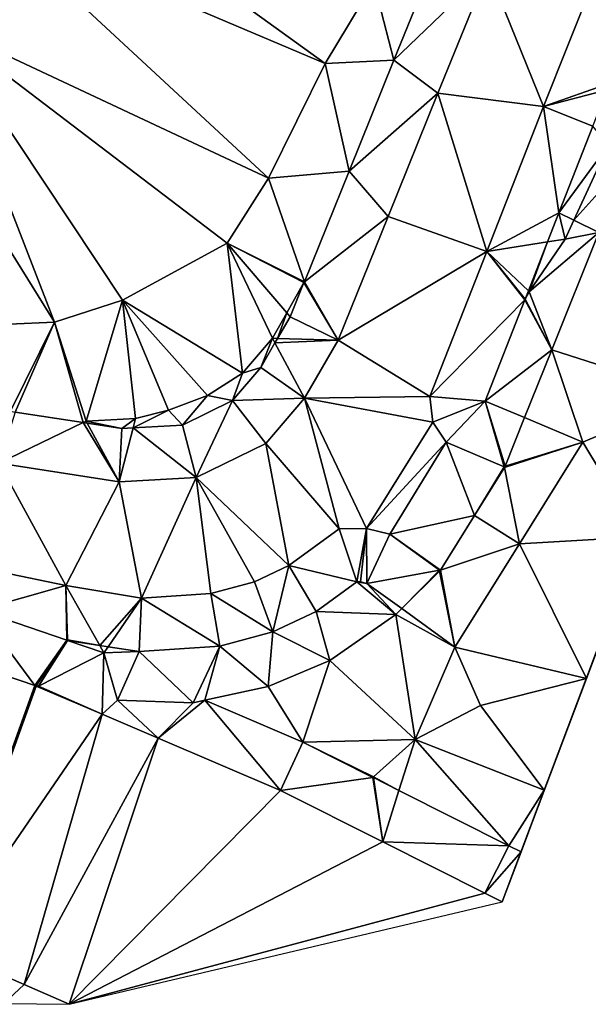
# Model space of a CAD drawing. Header units: inches. Extents: x 92348 to 92626, y 1600225 to 1600387.
# Tile 28 of 35: x 92559 to 92576, y 1600225 to 1600254. Entities that reach past the tile are written whole.
import ezdxf

# ---------------------------------------------------------------- set-up
doc = ezdxf.new("R2010")
doc.units = ezdxf.units.IN
doc.header["$MEASUREMENT"] = 0
doc.layers.add('Terreng_ortofoto', color=10, linetype='Continuous')

msp = doc.modelspace()

# ---------------------------------------------------------------- linework, layer by layer
at = {"layer": 'Terreng_ortofoto'}
for points in [[(92594.278, 1600284.702, 102), (92580.125, 1600247.141, 100.5), (92572.996, 1600228.221, 99.77)], [(92567.834, 1600252.671, 103), (92559.814, 1600258.462, 104), (92558.124, 1600256.79, 104)], [(92567.834, 1600252.671, 103), (92569.25, 1600255.039, 103), (92559.814, 1600258.462, 104)], [(92556.554, 1600253.845, 104), (92566.174, 1600249.327, 103), (92558.124, 1600256.79, 104)], [(92566.174, 1600249.327, 103), (92567.834, 1600252.671, 103), (92558.124, 1600256.79, 104)], [(92569.836, 1600252.767, 102.34), (92571.142, 1600255.996, 102.51), (92569.25, 1600255.039, 103)], [(92569.836, 1600252.767, 102.34), (92572.581, 1600255.419, 101.62), (92571.142, 1600255.996, 102.51)], [(92569.836, 1600252.767, 102.34), (92571.122, 1600251.814, 101.487), (92572.581, 1600255.419, 101.62)], [(92574.198, 1600251.419, 101.55), (92572.581, 1600255.419, 101.62), (92571.122, 1600251.814, 101.487)], [(92574.198, 1600251.419, 101.55), (92575.66, 1600255.087, 101.7), (92572.581, 1600255.419, 101.62)], [(92567.834, 1600252.671, 103), (92569.836, 1600252.767, 102.34), (92569.25, 1600255.039, 103)], [(92574.198, 1600251.419, 101.55), (92576.138, 1600252.101, 101.235), (92575.66, 1600255.087, 101.7)], [(92555.333, 1600252.533, 104), (92559.932, 1600245.131, 103), (92556.554, 1600253.845, 104)], [(92556.554, 1600253.845, 104), (92564.969, 1600247.434, 103), (92566.174, 1600249.327, 103)], [(92556.554, 1600253.845, 104), (92559.932, 1600245.131, 103), (92561.919, 1600245.775, 103)], [(92556.554, 1600253.845, 104), (92561.919, 1600245.775, 103), (92564.969, 1600247.434, 103)], [(92555.333, 1600252.533, 104), (92555.926, 1600244.954, 103), (92559.932, 1600245.131, 103)], [(92566.174, 1600249.327, 103), (92568.529, 1600249.538, 102.17), (92567.834, 1600252.671, 103)], [(92567.834, 1600252.671, 103), (92568.529, 1600249.538, 102.17), (92569.836, 1600252.767, 102.34)], [(92569.836, 1600252.767, 102.34), (92568.529, 1600249.538, 102.17), (92571.122, 1600251.814, 101.487)], [(92574.198, 1600251.419, 101.55), (92576.062, 1600251.909, 101.229), (92576.138, 1600252.101, 101.235)], [(92569.664, 1600248.209, 101.353), (92571.122, 1600251.814, 101.487), (92568.529, 1600249.538, 102.17)], [(92569.664, 1600248.209, 101.353), (92572.543, 1600247.189, 101.33), (92571.122, 1600251.814, 101.487)], [(92574.198, 1600251.419, 101.55), (92571.122, 1600251.814, 101.487), (92572.543, 1600247.189, 101.33)], [(92575.64, 1600250.85, 101.198), (92576.062, 1600251.909, 101.229), (92574.198, 1600251.419, 101.55)], [(92574.649, 1600248.318, 101.099), (92574.198, 1600251.419, 101.55), (92572.543, 1600247.189, 101.33)], [(92575.64, 1600250.85, 101.198), (92574.198, 1600251.419, 101.55), (92574.649, 1600248.318, 101.099)], [(92575.64, 1600250.85, 101.198), (92574.649, 1600248.318, 101.099), (92576.093, 1600250.296, 101)], [(92576.093, 1600250.296, 101), (92574.649, 1600248.318, 101.099), (92575.083, 1600248.106, 101)], [(92576.093, 1600250.296, 101), (92575.083, 1600248.106, 101), (92576.656, 1600249.855, 100.677)], [(92575.083, 1600248.106, 101), (92575.813, 1600247.749, 100.61), (92576.656, 1600249.855, 100.677)], [(92566.174, 1600249.327, 103), (92567.223, 1600246.308, 102), (92568.529, 1600249.538, 102.17)], [(92567.223, 1600246.308, 102), (92569.664, 1600248.209, 101.353), (92568.529, 1600249.538, 102.17)], [(92564.969, 1600247.434, 103), (92567.223, 1600246.308, 102), (92566.174, 1600249.327, 103)], [(92567.223, 1600246.308, 102), (92568.205, 1600244.604, 101.22), (92569.664, 1600248.209, 101.353)], [(92569.664, 1600248.209, 101.353), (92568.205, 1600244.604, 101.22), (92572.543, 1600247.189, 101.33)], [(92574.649, 1600248.318, 101.099), (92572.543, 1600247.189, 101.33), (92574.318, 1600247.473, 101.066)], [(92574.649, 1600248.318, 101.099), (92574.318, 1600247.473, 101.066), (92574.828, 1600247.554, 101)], [(92574.649, 1600248.318, 101.099), (92574.828, 1600247.554, 101), (92575.083, 1600248.106, 101)], [(92575.083, 1600248.106, 101), (92574.828, 1600247.554, 101), (92575.813, 1600247.749, 100.61)], [(92574.828, 1600247.554, 101), (92573.782, 1600246.017, 101), (92575.813, 1600247.749, 100.61)], [(92575.813, 1600247.749, 100.61), (92573.782, 1600246.017, 101), (92574.443, 1600244.328, 100.51)], [(92575.813, 1600247.749, 100.61), (92574.443, 1600244.328, 100.51), (92578.566, 1600243.005, 100.333)], [(92561.919, 1600245.775, 103), (92565.421, 1600243.641, 102), (92564.969, 1600247.434, 103)], [(92564.969, 1600247.434, 103), (92565.421, 1600243.641, 102), (92566.295, 1600244.662, 102)], [(92564.969, 1600247.434, 103), (92566.295, 1600244.662, 102), (92566.712, 1600245.401, 102)], [(92564.969, 1600247.434, 103), (92566.712, 1600245.401, 102), (92567.213, 1600246.291, 101.999)], [(92564.969, 1600247.434, 103), (92567.213, 1600246.291, 101.999), (92567.223, 1600246.308, 102)], [(92574.318, 1600247.473, 101.066), (92572.543, 1600247.189, 101.33), (92573.758, 1600246.04, 101.01)], [(92574.318, 1600247.473, 101.066), (92573.758, 1600246.04, 101.01), (92573.782, 1600246.017, 101)], [(92574.828, 1600247.554, 101), (92574.318, 1600247.473, 101.066), (92573.782, 1600246.017, 101)], [(92572.543, 1600247.189, 101.33), (92568.205, 1600244.604, 101.22), (92570.888, 1600242.96, 101.11)], [(92572.543, 1600247.189, 101.33), (92570.888, 1600242.96, 101.11), (92573.658, 1600245.785, 101)], [(92572.543, 1600247.189, 101.33), (92573.658, 1600245.785, 101), (92573.667, 1600245.803, 101.001)], [(92572.543, 1600247.189, 101.33), (92573.667, 1600245.803, 101.001), (92573.758, 1600246.04, 101.01)], [(92580.125, 1600247.141, 100.5), (92575.45, 1600234.734, 100), (92572.996, 1600228.221, 99.77)], [(92580.125, 1600247.141, 100.5), (92577.008, 1600238.87, 100.167), (92575.45, 1600234.734, 100)], [(92567.213, 1600246.291, 101.999), (92566.712, 1600245.401, 102), (92566.809, 1600245.287, 101.93)], [(92567.213, 1600246.291, 101.999), (92566.809, 1600245.287, 101.93), (92568.205, 1600244.604, 101.22)], [(92567.223, 1600246.308, 102), (92567.213, 1600246.291, 101.999), (92568.205, 1600244.604, 101.22)], [(92573.667, 1600245.803, 101.001), (92573.782, 1600246.017, 101), (92573.758, 1600246.04, 101.01)], [(92573.667, 1600245.803, 101.001), (92574.443, 1600244.328, 100.51), (92573.782, 1600246.017, 101)], [(92561.919, 1600245.775, 103), (92559.932, 1600245.131, 103), (92560.856, 1600242.247, 102)], [(92561.919, 1600245.775, 103), (92560.856, 1600242.247, 102), (92562.298, 1600242.324, 102)], [(92561.919, 1600245.775, 103), (92562.298, 1600242.324, 102), (92563.264, 1600242.561, 102)], [(92561.919, 1600245.775, 103), (92563.264, 1600242.561, 102), (92564.395, 1600242.995, 102)], [(92561.919, 1600245.775, 103), (92564.395, 1600242.995, 102), (92565.421, 1600243.641, 102)], [(92573.658, 1600245.785, 101), (92570.888, 1600242.96, 101.11), (92572.501, 1600242.829, 100.796)], [(92573.658, 1600245.785, 101), (92572.501, 1600242.829, 100.796), (92574.443, 1600244.328, 100.51)], [(92573.667, 1600245.803, 101.001), (92573.658, 1600245.785, 101), (92574.443, 1600244.328, 100.51)], [(92566.295, 1600244.662, 102), (92566.444, 1600244.657, 101.898), (92566.712, 1600245.401, 102)], [(92566.809, 1600245.287, 101.93), (92566.712, 1600245.401, 102), (92566.444, 1600244.657, 101.898)], [(92555.926, 1600244.954, 103), (92558.649, 1600242.531, 102), (92559.932, 1600245.131, 103)], [(92558.649, 1600242.531, 102), (92558.788, 1600242.51, 101.999), (92559.932, 1600245.131, 103)], [(92559.932, 1600245.131, 103), (92558.788, 1600242.51, 101.999), (92560.766, 1600242.203, 101.904)], [(92559.932, 1600245.131, 103), (92560.766, 1600242.203, 101.904), (92560.856, 1600242.247, 102)], [(92566.809, 1600245.287, 101.93), (92566.444, 1600244.657, 101.898), (92568.205, 1600244.604, 101.22)], [(92566.295, 1600244.662, 102), (92565.421, 1600243.641, 102), (92565.954, 1600243.813, 101.854)], [(92566.295, 1600244.662, 102), (92565.954, 1600243.813, 101.854), (92566.367, 1600244.526, 101.891)], [(92565.954, 1600243.813, 101.854), (92567.225, 1600242.916, 101.16), (92566.367, 1600244.526, 101.891)], [(92566.295, 1600244.662, 102), (92566.367, 1600244.526, 101.891), (92566.444, 1600244.657, 101.898)], [(92566.444, 1600244.657, 101.898), (92566.367, 1600244.526, 101.891), (92568.205, 1600244.604, 101.22)], [(92566.367, 1600244.526, 101.891), (92567.225, 1600242.916, 101.16), (92568.205, 1600244.604, 101.22)], [(92567.225, 1600242.916, 101.16), (92570.888, 1600242.96, 101.11), (92568.205, 1600244.604, 101.22)], [(92574.443, 1600244.328, 100.51), (92572.501, 1600242.829, 100.796), (92573.649, 1600242.347, 100.452)], [(92575.349, 1600241.632, 100.27), (92574.443, 1600244.328, 100.51), (92573.649, 1600242.347, 100.452)], [(92575.349, 1600241.632, 100.27), (92578.566, 1600243.005, 100.333), (92574.443, 1600244.328, 100.51)], [(92564.395, 1600242.995, 102), (92565.131, 1600242.842, 101.712), (92565.421, 1600243.641, 102)], [(92565.421, 1600243.641, 102), (92565.131, 1600242.842, 101.712), (92565.954, 1600243.813, 101.854)], [(92565.954, 1600243.813, 101.854), (92565.131, 1600242.842, 101.712), (92567.225, 1600242.916, 101.16)], [(92563.264, 1600242.561, 102), (92563.669, 1600242.129, 101.676), (92564.395, 1600242.995, 102)], [(92564.395, 1600242.995, 102), (92563.669, 1600242.129, 101.676), (92565.131, 1600242.842, 101.712)], [(92563.669, 1600242.129, 101.676), (92564.069, 1600240.599, 101.09), (92565.131, 1600242.842, 101.712)], [(92564.069, 1600240.599, 101.09), (92566.103, 1600241.592, 101.11), (92565.131, 1600242.842, 101.712)], [(92565.131, 1600242.842, 101.712), (92566.103, 1600241.592, 101.11), (92567.225, 1600242.916, 101.16)], [(92566.103, 1600241.592, 101.11), (92568.236, 1600239.1, 100.98), (92567.225, 1600242.916, 101.16)], [(92567.225, 1600242.916, 101.16), (92570.971, 1600242.218, 101.03), (92570.888, 1600242.96, 101.11)], [(92567.225, 1600242.916, 101.16), (92568.236, 1600239.1, 100.98), (92569.037, 1600239.112, 100.92)], [(92567.225, 1600242.916, 101.16), (92569.037, 1600239.112, 100.92), (92570.971, 1600242.218, 101.03)], [(92572.501, 1600242.829, 100.796), (92570.888, 1600242.96, 101.11), (92570.971, 1600242.218, 101.03)], [(92572.501, 1600242.829, 100.796), (92570.971, 1600242.218, 101.03), (92571.357, 1600241.629, 100.92)], [(92572.501, 1600242.829, 100.796), (92571.357, 1600241.629, 100.92), (92573.054, 1600240.916, 100.41)], [(92572.501, 1600242.829, 100.796), (92573.054, 1600240.916, 100.41), (92573.079, 1600240.927, 100.41)], [(92572.501, 1600242.829, 100.796), (92573.079, 1600240.927, 100.41), (92573.649, 1600242.347, 100.452)], [(92575.349, 1600241.632, 100.27), (92577.008, 1600238.87, 100.167), (92578.566, 1600243.005, 100.333)], [(92558.788, 1600242.51, 101.999), (92558.315, 1600241.014, 101.25), (92560.766, 1600242.203, 101.904)], [(92562.298, 1600242.324, 102), (92562.227, 1600242.046, 101.817), (92563.264, 1600242.561, 102)], [(92563.264, 1600242.561, 102), (92562.227, 1600242.046, 101.817), (92563.669, 1600242.129, 101.676)], [(92558.315, 1600241.014, 101.25), (92561.824, 1600240.471, 101.11), (92560.766, 1600242.203, 101.904)], [(92560.856, 1600242.247, 102), (92560.766, 1600242.203, 101.904), (92560.89, 1600242.184, 101.898)], [(92560.766, 1600242.203, 101.904), (92561.824, 1600240.471, 101.11), (92560.89, 1600242.184, 101.898)], [(92560.856, 1600242.247, 102), (92561.899, 1600242.028, 101.849), (92562.298, 1600242.324, 102)], [(92560.856, 1600242.247, 102), (92560.89, 1600242.184, 101.898), (92561.899, 1600242.028, 101.849)], [(92560.89, 1600242.184, 101.898), (92561.824, 1600240.471, 101.11), (92561.899, 1600242.028, 101.849)], [(92562.298, 1600242.324, 102), (92561.899, 1600242.028, 101.849), (92562.227, 1600242.046, 101.817)], [(92569.037, 1600239.112, 100.92), (92571.357, 1600241.629, 100.92), (92570.971, 1600242.218, 101.03)], [(92575.349, 1600241.632, 100.27), (92573.649, 1600242.347, 100.452), (92573.079, 1600240.927, 100.41)], [(92561.899, 1600242.028, 101.849), (92561.824, 1600240.471, 101.11), (92562.227, 1600242.046, 101.817)], [(92562.227, 1600242.046, 101.817), (92561.824, 1600240.471, 101.11), (92564.069, 1600240.599, 101.09)], [(92563.669, 1600242.129, 101.676), (92562.227, 1600242.046, 101.817), (92564.069, 1600240.599, 101.09)], [(92569.714, 1600238.946, 100.75), (92571.357, 1600241.629, 100.92), (92569.037, 1600239.112, 100.92)], [(92569.714, 1600238.946, 100.75), (92572.188, 1600239.488, 100.36), (92571.357, 1600241.629, 100.92)], [(92572.188, 1600239.488, 100.36), (92573.054, 1600240.916, 100.41), (92571.357, 1600241.629, 100.92)], [(92575.349, 1600241.632, 100.27), (92573.079, 1600240.927, 100.41), (92573.061, 1600240.891, 100.41)], [(92575.349, 1600241.632, 100.27), (92573.061, 1600240.891, 100.41), (92573.502, 1600238.666, 100.2)], [(92575.349, 1600241.632, 100.27), (92573.502, 1600238.666, 100.2), (92577.008, 1600238.87, 100.167)], [(92564.069, 1600240.599, 101.09), (92566.771, 1600238.034, 100.95), (92566.103, 1600241.592, 101.11)], [(92566.103, 1600241.592, 101.11), (92566.771, 1600238.034, 100.95), (92568.236, 1600239.1, 100.98)], [(92558.391, 1600237.84, 101.11), (92560.263, 1600237.446, 100.99), (92558.315, 1600241.014, 101.25)], [(92560.263, 1600237.446, 100.99), (92561.824, 1600240.471, 101.11), (92558.315, 1600241.014, 101.25)], [(92572.188, 1600239.488, 100.36), (92573.061, 1600240.891, 100.41), (92573.054, 1600240.916, 100.41)], [(92572.188, 1600239.488, 100.36), (92573.502, 1600238.666, 100.2), (92573.061, 1600240.891, 100.41)], [(92573.079, 1600240.927, 100.41), (92573.054, 1600240.916, 100.41), (92573.061, 1600240.891, 100.41)], [(92560.263, 1600237.446, 100.99), (92562.476, 1600237.084, 100.98), (92561.824, 1600240.471, 101.11)], [(92562.476, 1600237.084, 100.98), (92564.069, 1600240.599, 101.09), (92561.824, 1600240.471, 101.11)], [(92562.476, 1600237.084, 100.98), (92564.5, 1600237.217, 100.97), (92564.069, 1600240.599, 101.09)], [(92564.5, 1600237.217, 100.97), (92565.769, 1600237.557, 100.96), (92564.069, 1600240.599, 101.09)], [(92564.069, 1600240.599, 101.09), (92565.769, 1600237.557, 100.96), (92566.771, 1600238.034, 100.95)], [(92569.714, 1600238.946, 100.75), (92571.191, 1600237.898, 100.31), (92572.188, 1600239.488, 100.36)], [(92572.188, 1600239.488, 100.36), (92571.191, 1600237.898, 100.31), (92573.502, 1600238.666, 100.2)], [(92566.771, 1600238.034, 100.95), (92568.751, 1600237.558, 100.653), (92568.236, 1600239.1, 100.98)], [(92568.751, 1600237.558, 100.653), (92569.037, 1600239.112, 100.92), (92568.236, 1600239.1, 100.98)], [(92568.751, 1600237.558, 100.653), (92568.861, 1600237.559, 100.638), (92569.037, 1600239.112, 100.92)], [(92569.049, 1600237.513, 100.601), (92569.037, 1600239.112, 100.92), (92568.861, 1600237.559, 100.638)], [(92569.049, 1600237.513, 100.601), (92569.714, 1600238.946, 100.75), (92569.037, 1600239.112, 100.92)], [(92571.164, 1600237.893, 100.31), (92569.714, 1600238.946, 100.75), (92569.049, 1600237.513, 100.601)], [(92571.164, 1600237.893, 100.31), (92571.191, 1600237.898, 100.31), (92569.714, 1600238.946, 100.75)], [(92577.008, 1600238.87, 100.167), (92573.502, 1600238.666, 100.2), (92575.45, 1600234.734, 100)], [(92573.502, 1600238.666, 100.2), (92571.191, 1600237.898, 100.31), (92571.611, 1600235.652, 100.141)], [(92573.502, 1600238.666, 100.2), (92571.611, 1600235.652, 100.141), (92575.45, 1600234.734, 100)], [(92565.769, 1600237.557, 100.96), (92566.307, 1600236.097, 100.632), (92566.771, 1600238.034, 100.95)], [(92566.307, 1600236.097, 100.632), (92567.567, 1600236.696, 100.614), (92566.771, 1600238.034, 100.95)], [(92567.567, 1600236.696, 100.614), (92568.751, 1600237.558, 100.653), (92566.771, 1600238.034, 100.95)], [(92571.164, 1600237.893, 100.31), (92569.049, 1600237.513, 100.601), (92570.065, 1600236.775, 100.327)], [(92571.164, 1600237.893, 100.31), (92570.065, 1600236.775, 100.327), (92571.166, 1600237.867, 100.31)], [(92571.166, 1600237.867, 100.31), (92570.065, 1600236.775, 100.327), (92571.611, 1600235.652, 100.141)], [(92571.164, 1600237.893, 100.31), (92571.166, 1600237.867, 100.31), (92571.191, 1600237.898, 100.31)], [(92571.166, 1600237.867, 100.31), (92571.611, 1600235.652, 100.141), (92571.191, 1600237.898, 100.31)], [(92558.391, 1600237.84, 101.11), (92557.724, 1600236.729, 101.064), (92560.263, 1600237.446, 100.99)], [(92557.724, 1600236.729, 101.064), (92560.293, 1600235.853, 101), (92560.263, 1600237.446, 100.99)], [(92560.263, 1600237.446, 100.99), (92560.293, 1600235.853, 101), (92560.312, 1600235.862, 101)], [(92560.263, 1600237.446, 100.99), (92560.312, 1600235.862, 101), (92561.253, 1600235.702, 100.917)], [(92560.263, 1600237.446, 100.99), (92561.253, 1600235.702, 100.917), (92562.476, 1600237.084, 100.98)], [(92564.5, 1600237.217, 100.97), (92566.307, 1600236.097, 100.632), (92565.769, 1600237.557, 100.96)], [(92567.567, 1600236.696, 100.614), (92569.889, 1600236.6, 100.33), (92568.751, 1600237.558, 100.653)], [(92569.049, 1600237.513, 100.601), (92568.861, 1600237.559, 100.638), (92568.751, 1600237.558, 100.653)], [(92569.049, 1600237.513, 100.601), (92568.751, 1600237.558, 100.653), (92569.889, 1600236.6, 100.33)], [(92570.065, 1600236.775, 100.327), (92569.049, 1600237.513, 100.601), (92569.889, 1600236.6, 100.33)], [(92562.476, 1600237.084, 100.98), (92561.253, 1600235.702, 100.917), (92561.502, 1600235.664, 100.896)], [(92562.476, 1600237.084, 100.98), (92561.502, 1600235.664, 100.896), (92562.401, 1600235.526, 100.818)], [(92562.476, 1600237.084, 100.98), (92562.401, 1600235.526, 100.818), (92564.754, 1600235.68, 100.662)], [(92562.476, 1600237.084, 100.98), (92564.754, 1600235.68, 100.662), (92564.5, 1600237.217, 100.97)], [(92564.5, 1600237.217, 100.97), (92564.754, 1600235.68, 100.662), (92566.307, 1600236.097, 100.632)], [(92557.724, 1600236.729, 101.064), (92557.15, 1600235.287, 100.97), (92559.365, 1600234.531, 100.82)], [(92557.724, 1600236.729, 101.064), (92559.365, 1600234.531, 100.82), (92560.293, 1600235.853, 101)], [(92570.065, 1600236.775, 100.327), (92569.889, 1600236.6, 100.33), (92571.611, 1600235.652, 100.141)], [(92566.307, 1600236.097, 100.632), (92567.966, 1600235.264, 100.34), (92567.567, 1600236.696, 100.614)], [(92567.567, 1600236.696, 100.614), (92567.966, 1600235.264, 100.34), (92569.889, 1600236.6, 100.33)], [(92569.889, 1600236.6, 100.33), (92567.966, 1600235.264, 100.34), (92570.454, 1600232.957, 100)], [(92569.889, 1600236.6, 100.33), (92570.454, 1600232.957, 100), (92571.611, 1600235.652, 100.141)], [(92560.293, 1600235.853, 101), (92560.312, 1600235.846, 100.998), (92560.312, 1600235.862, 101)], [(92560.312, 1600235.862, 101), (92560.312, 1600235.846, 100.998), (92561.253, 1600235.702, 100.917)], [(92564.754, 1600235.68, 100.662), (92566.168, 1600234.506, 100.4), (92566.307, 1600236.097, 100.632)], [(92566.307, 1600236.097, 100.632), (92566.168, 1600234.506, 100.4), (92567.966, 1600235.264, 100.34)], [(92560.293, 1600235.853, 101), (92559.365, 1600234.531, 100.82), (92559.404, 1600234.522, 100.82)], [(92560.293, 1600235.853, 101), (92559.404, 1600234.522, 100.82), (92559.464, 1600234.511, 100.816)], [(92560.293, 1600235.853, 101), (92559.464, 1600234.511, 100.816), (92560.312, 1600235.846, 100.998)], [(92560.312, 1600235.846, 100.998), (92559.464, 1600234.511, 100.816), (92561.378, 1600235.483, 100.866)], [(92561.253, 1600235.702, 100.917), (92560.312, 1600235.846, 100.998), (92561.378, 1600235.483, 100.866)], [(92561.253, 1600235.702, 100.917), (92561.378, 1600235.483, 100.866), (92561.502, 1600235.664, 100.896)], [(92561.378, 1600235.483, 100.866), (92562.401, 1600235.526, 100.818), (92561.502, 1600235.664, 100.896)], [(92564.754, 1600235.68, 100.662), (92562.401, 1600235.526, 100.818), (92563.975, 1600234.027, 100.48)], [(92564.754, 1600235.68, 100.662), (92563.975, 1600234.027, 100.48), (92564.322, 1600234.103, 100.467)], [(92564.754, 1600235.68, 100.662), (92564.322, 1600234.103, 100.467), (92566.168, 1600234.506, 100.4)], [(92571.611, 1600235.652, 100.141), (92570.454, 1600232.957, 100), (92572.359, 1600233.953, 100)], [(92571.611, 1600235.652, 100.141), (92572.359, 1600233.953, 100), (92575.45, 1600234.734, 100)], [(92556.605, 1600226.883, 100.44), (92559.365, 1600234.531, 100.82), (92557.15, 1600235.287, 100.97)], [(92561.378, 1600235.483, 100.866), (92559.464, 1600234.511, 100.816), (92561.321, 1600233.698, 100.655)], [(92561.378, 1600235.483, 100.866), (92561.321, 1600233.698, 100.655), (92561.776, 1600234.109, 100.68)], [(92561.378, 1600235.483, 100.866), (92561.776, 1600234.109, 100.68), (92562.401, 1600235.526, 100.818)], [(92562.401, 1600235.526, 100.818), (92561.776, 1600234.109, 100.68), (92563.975, 1600234.027, 100.48)], [(92566.168, 1600234.506, 100.4), (92567.18, 1600232.882, 100.244), (92567.966, 1600235.264, 100.34)], [(92567.966, 1600235.264, 100.34), (92567.18, 1600232.882, 100.244), (92570.454, 1600232.957, 100)], [(92575.45, 1600234.734, 100), (92572.359, 1600233.953, 100), (92574.223, 1600231.478, 99.883)], [(92575.45, 1600234.734, 100), (92574.223, 1600231.478, 99.883), (92572.996, 1600228.221, 99.77)], [(92556.605, 1600226.883, 100.44), (92559.402, 1600234.517, 100.82), (92559.365, 1600234.531, 100.82)], [(92556.641, 1600226.867, 100.44), (92559.402, 1600234.517, 100.82), (92556.605, 1600226.883, 100.44)], [(92556.641, 1600226.867, 100.44), (92561.321, 1600233.698, 100.655), (92559.402, 1600234.517, 100.82)], [(92559.365, 1600234.531, 100.82), (92559.402, 1600234.517, 100.82), (92559.38, 1600234.526, 100.819)], [(92559.365, 1600234.531, 100.82), (92559.38, 1600234.526, 100.819), (92559.404, 1600234.522, 100.82)], [(92559.404, 1600234.522, 100.82), (92559.38, 1600234.526, 100.819), (92559.402, 1600234.517, 100.82)], [(92559.404, 1600234.522, 100.82), (92559.402, 1600234.517, 100.82), (92559.464, 1600234.511, 100.816)], [(92559.402, 1600234.517, 100.82), (92561.321, 1600233.698, 100.655), (92559.464, 1600234.511, 100.816)], [(92564.322, 1600234.103, 100.467), (92567.18, 1600232.882, 100.244), (92566.168, 1600234.506, 100.4)], [(92561.776, 1600234.109, 100.68), (92561.321, 1600233.698, 100.655), (92562.955, 1600233, 100.515)], [(92561.776, 1600234.109, 100.68), (92562.955, 1600233, 100.515), (92563.975, 1600234.027, 100.48)], [(92563.975, 1600234.027, 100.48), (92562.955, 1600233, 100.515), (92564.322, 1600234.103, 100.467)], [(92564.322, 1600234.103, 100.467), (92562.955, 1600233, 100.515), (92566.527, 1600231.476, 100.21)], [(92564.322, 1600234.103, 100.467), (92566.527, 1600231.476, 100.21), (92567.18, 1600232.882, 100.244)], [(92574.223, 1600231.478, 99.883), (92572.359, 1600233.953, 100), (92570.454, 1600232.957, 100)], [(92556.641, 1600226.867, 100.44), (92559.05, 1600225.812, 100.28), (92561.321, 1600233.698, 100.655)], [(92559.05, 1600225.812, 100.28), (92562.955, 1600233, 100.515), (92561.321, 1600233.698, 100.655)], [(92559.05, 1600225.812, 100.28), (92560.367, 1600225.236, 100.193), (92562.955, 1600233, 100.515)], [(92560.367, 1600225.236, 100.193), (92566.527, 1600231.476, 100.21), (92562.955, 1600233, 100.515)], [(92567.18, 1600232.882, 100.244), (92566.527, 1600231.476, 100.21), (92569.222, 1600231.855, 100)], [(92567.18, 1600232.882, 100.244), (92569.237, 1600231.868, 100), (92570.454, 1600232.957, 100)], [(92567.18, 1600232.882, 100.244), (92569.222, 1600231.855, 100), (92569.237, 1600231.868, 100)], [(92569.237, 1600231.868, 100), (92569.983, 1600231.471, 99.963), (92570.454, 1600232.957, 100)], [(92570.454, 1600232.957, 100), (92569.983, 1600231.471, 99.963), (92573.187, 1600229.859, 99.809)], [(92574.223, 1600231.478, 99.883), (92570.454, 1600232.957, 100), (92573.187, 1600229.859, 99.809)], [(92566.527, 1600231.476, 100.21), (92569.508, 1600229.975, 100.005), (92569.222, 1600231.855, 100)], [(92569.237, 1600231.868, 100), (92569.222, 1600231.855, 100), (92569.24, 1600231.846, 99.999)], [(92569.24, 1600231.846, 99.999), (92569.222, 1600231.855, 100), (92569.508, 1600229.975, 100.005)], [(92569.237, 1600231.868, 100), (92569.24, 1600231.846, 99.999), (92569.983, 1600231.471, 99.963)], [(92569.24, 1600231.846, 99.999), (92569.508, 1600229.975, 100.005), (92569.983, 1600231.471, 99.963)], [(92560.367, 1600225.236, 100.193), (92569.508, 1600229.975, 100.005), (92566.527, 1600231.476, 100.21)], [(92569.508, 1600229.975, 100.005), (92573.187, 1600229.859, 99.809), (92569.983, 1600231.471, 99.963)], [(92574.223, 1600231.478, 99.883), (92573.545, 1600229.679, 99.814), (92572.996, 1600228.221, 99.77)], [(92574.223, 1600231.478, 99.883), (92573.187, 1600229.859, 99.809), (92573.545, 1600229.679, 99.814)], [(92560.367, 1600225.236, 100.193), (92572.49, 1600228.474, 99.8), (92569.508, 1600229.975, 100.005)], [(92569.508, 1600229.975, 100.005), (92572.49, 1600228.474, 99.8), (92573.187, 1600229.859, 99.809)], [(92573.187, 1600229.859, 99.809), (92572.49, 1600228.474, 99.8), (92573.545, 1600229.679, 99.814)], [(92572.49, 1600228.474, 99.8), (92572.996, 1600228.221, 99.77), (92573.545, 1600229.679, 99.814)], [(92560.367, 1600225.236, 100.193), (92572.996, 1600228.221, 99.77), (92572.49, 1600228.474, 99.8)], [(92556.641, 1600226.867, 100.44), (92558.459, 1600225.259, 100.151), (92559.05, 1600225.812, 100.28)], [(92559.05, 1600225.812, 100.28), (92558.459, 1600225.259, 100.151), (92560.367, 1600225.236, 100.193)]]:
    msp.add_3dface(points, dxfattribs=at)

doc.saveas('drawing.dxf')
